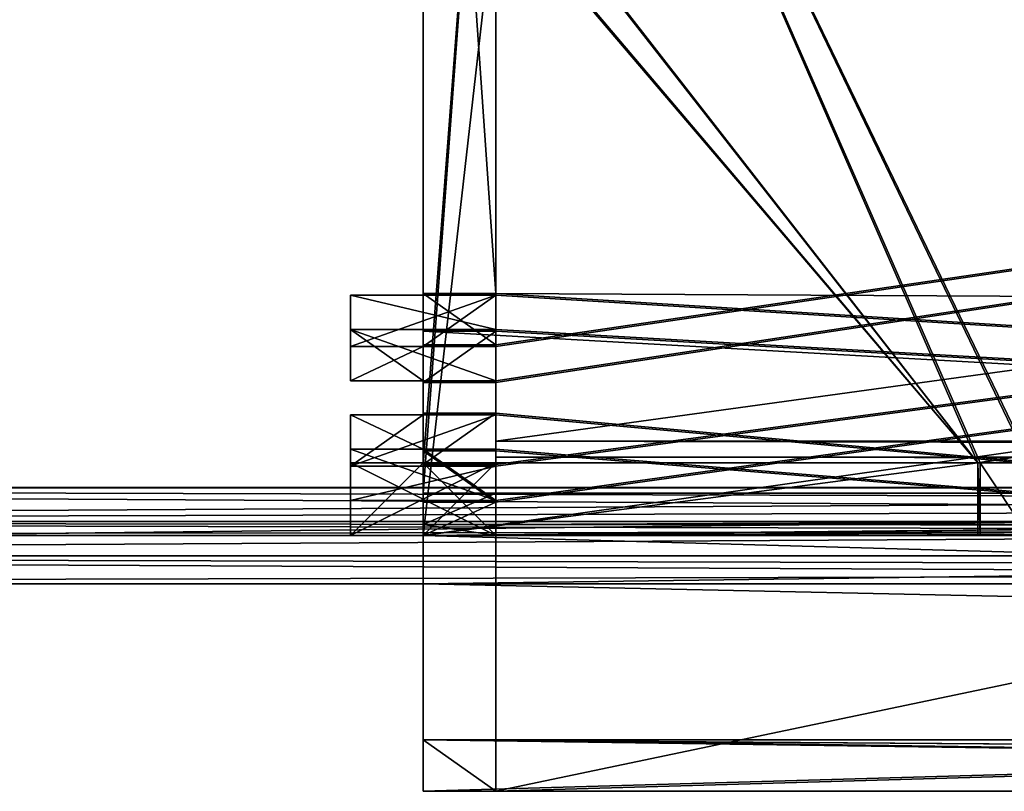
# Model space of a CAD drawing. Header units: millimetres. Extents: x -134 to 134, y -4 to 402.
# Tile 3 of 41: x -83 to -63, y -4 to 12. Entities that reach past the tile are written whole.
import ezdxf

# ---------------------------------------------------------------- set-up
doc = ezdxf.new("R2010")
doc.units = ezdxf.units.MM
doc.header["$LTSCALE"] = 65.185185
for name, color, linetype in [('1', 7, 'CONTINUOUS'), ('110', 7, 'CONTINUOUS'), ('113', 7, 'CONTINUOUS'), ('117', 7, 'CONTINUOUS'), ('118', 7, 'CONTINUOUS'), ('119', 7, 'CONTINUOUS'), ('126', 7, 'CONTINUOUS'), ('128', 7, 'CONTINUOUS'), ('129', 7, 'CONTINUOUS'), ('131', 7, 'CONTINUOUS'), ('133', 7, 'CONTINUOUS'), ('148', 7, 'CONTINUOUS'), ('151', 7, 'CONTINUOUS'), ('153', 7, 'CONTINUOUS'), ('154', 7, 'CONTINUOUS'), ('158', 7, 'CONTINUOUS'), ('159', 7, 'CONTINUOUS'), ('160', 7, 'CONTINUOUS'), ('161', 7, 'CONTINUOUS'), ('162', 7, 'CONTINUOUS'), ('165', 7, 'CONTINUOUS'), ('167', 7, 'CONTINUOUS'), ('168', 7, 'CONTINUOUS'), ('169', 7, 'CONTINUOUS'), ('171', 7, 'CONTINUOUS'), ('172', 7, 'CONTINUOUS'), ('173', 7, 'CONTINUOUS'), ('174', 7, 'CONTINUOUS'), ('175', 7, 'CONTINUOUS'), ('176', 7, 'CONTINUOUS'), ('178', 7, 'CONTINUOUS'), ('179', 7, 'CONTINUOUS'), ('180', 7, 'CONTINUOUS'), ('181', 7, 'CONTINUOUS'), ('182', 7, 'CONTINUOUS'), ('183', 7, 'CONTINUOUS'), ('185', 7, 'CONTINUOUS'), ('186', 7, 'CONTINUOUS'), ('187', 7, 'CONTINUOUS'), ('191', 7, 'CONTINUOUS'), ('192', 7, 'CONTINUOUS'), ('193', 7, 'CONTINUOUS'), ('194', 7, 'CONTINUOUS'), ('195', 7, 'CONTINUOUS'), ('2', 7, 'CONTINUOUS'), ('3', 7, 'CONTINUOUS'), ('32', 7, 'CONTINUOUS'), ('33', 7, 'CONTINUOUS'), ('34', 7, 'CONTINUOUS'), ('35', 7, 'CONTINUOUS'), ('4', 7, 'CONTINUOUS'), ('444', 7, 'CONTINUOUS'), ('448', 7, 'CONTINUOUS'), ('450', 7, 'CONTINUOUS'), ('452', 7, 'CONTINUOUS'), ('457', 7, 'CONTINUOUS'), ('458', 7, 'CONTINUOUS'), ('459', 7, 'CONTINUOUS'), ('460', 7, 'CONTINUOUS'), ('462', 7, 'CONTINUOUS'), ('463', 7, 'CONTINUOUS'), ('465', 7, 'CONTINUOUS'), ('467', 7, 'CONTINUOUS'), ('468', 7, 'CONTINUOUS'), ('469', 7, 'CONTINUOUS'), ('471', 7, 'CONTINUOUS'), ('5', 7, 'CONTINUOUS'), ('6', 7, 'CONTINUOUS'), ('63', 7, 'CONTINUOUS'), ('64', 7, 'CONTINUOUS')]:
    doc.layers.add(name, color=color, linetype=linetype)

msp = doc.modelspace()

# ---------------------------------------------------------------- linework, layer by layer
at = {"layer": '1', "linetype": 'CONTINUOUS'}
for points in [[(-123.5, 0, -46.017), (-75, 0, 34.899), (-123.585, 0, 46), (-123.5, 0, -46.017)], [(-123.585, 0, 46.017), (-123.585, 0, 46), (-75, 0, 34.899), (-123.585, 0, 46.017)], [(0, 0, 46.017), (-123.585, 0, 46.017), (0, 0, 43.017), (0, 0, 46.017)], [(0, 0, 43.017), (-123.585, 0, 46.017), (-75, 0, 43.017), (0, 0, 43.017)], [(-75, 0, 43.017), (-123.585, 0, 46.017), (-75, 0, 41.97), (-75, 0, 43.017)], [(-75, 0, 41.97), (-123.585, 0, 46.017), (-75, 0, 34.899), (-75, 0, 41.97)], [(-123.5, 0, -46.017), (0, 0, -46.017), (-75, 0, 34.899), (-123.5, 0, -46.017)], [(-75, 0, 34.899), (0, 0, -46.017), (75, 0, 34.899), (-75, 0, 34.899)]]:
    msp.add_3dface(points, dxfattribs=at)
at = {"layer": '110', "linetype": 'CONTINUOUS'}
for points in [[(75, -4.289, 44.137), (75, -3.228, 45.198), (-75, -3.228, 45.198), (75, -4.289, 44.137)], [(73.5, -4.289, 44.137), (75, -4.289, 44.137), (-75, -3.228, 45.198), (73.5, -4.289, 44.137)], [(0, -4.289, 44.137), (73.5, -4.289, 44.137), (-75, -3.228, 45.198), (0, -4.289, 44.137)], [(-73.5, -4.289, 44.137), (0, -4.289, 44.137), (-75, -3.228, 45.198), (-73.5, -4.289, 44.137)], [(-75, -4.289, 44.137), (-73.5, -4.289, 44.137), (-75, -3.228, 45.198), (-75, -4.289, 44.137)]]:
    msp.add_3dface(points, dxfattribs=at)
at = {"layer": '113', "linetype": 'CONTINUOUS'}
for points in [[(-63.55, 1, -38.302), (-63.55, 1, -39.802), (-63.55, 2.5, -39.802), (-63.55, 1, -38.302)], [(-63.55, 2.5, -38.302), (-63.55, 1, -38.302), (-63.55, 2.5, -39.802), (-63.55, 2.5, -38.302)]]:
    msp.add_3dface(points, dxfattribs=at)
at = {"layer": '117', "linetype": 'CONTINUOUS'}
for points in [[(-76.5, 5.964, 36.006), (-76.5, 4.903, 34.945), (-76.5, 5.257, 36.713), (-76.5, 5.964, 36.006)], [(-76.5, 5.257, 36.713), (-76.5, 4.903, 34.945), (-76.5, 4.196, 35.652), (-76.5, 5.257, 36.713)]]:
    msp.add_3dface(points, dxfattribs=at)
at = {"layer": '118', "linetype": 'CONTINUOUS'}
for points in [[(-76.5, 4.903, 34.945), (-76.5, 5.964, 36.006), (-73.5, 5.964, 36.006), (-76.5, 4.903, 34.945)], [(-76.5, 4.903, 34.945), (-73.5, 5.964, 36.006), (-75, 4.903, 34.945), (-76.5, 4.903, 34.945)], [(-73.5, 5.964, 36.006), (-73.5, 4.903, 34.945), (-75, 4.903, 34.945), (-73.5, 5.964, 36.006)]]:
    msp.add_3dface(points, dxfattribs=at)
at = {"layer": '119', "linetype": 'CONTINUOUS'}
for points in [[(-76.5, 5.257, 36.713), (-76.5, 4.196, 35.652), (-75, 4.196, 35.652), (-76.5, 5.257, 36.713)], [(-73.5, 4.196, 35.652), (-76.5, 5.257, 36.713), (-75, 4.196, 35.652), (-73.5, 4.196, 35.652)], [(-76.5, 5.257, 36.713), (-73.5, 4.196, 35.652), (-73.5, 5.257, 36.713), (-76.5, 5.257, 36.713)]]:
    msp.add_3dface(points, dxfattribs=at)
at = {"layer": '126', "linetype": 'CONTINUOUS'}
for points in [[(75, 25.4, -39.802), (-63.55, 2.5, -39.802), (-73.5, 14.2, -39.802), (75, 25.4, -39.802)], [(-63.55, 2.5, -39.802), (75, 25.4, -39.802), (-63.5, 2.5, -39.802), (-63.55, 2.5, -39.802)], [(-63.5, 2.5, -39.802), (75, 25.4, -39.802), (-62.5, 2.5, -39.802), (-63.5, 2.5, -39.802)], [(-63.55, 2.5, -39.802), (-75, 1, -39.802), (-73.5, 14.2, -39.802), (-63.55, 2.5, -39.802)], [(-73.5, 14.2, -39.802), (-75, 1, -39.802), (-75, 14.2, -39.802), (-73.5, 14.2, -39.802)], [(-63.55, 1, -39.802), (-75, 1, -39.802), (-63.55, 2.5, -39.802), (-63.55, 1, -39.802)]]:
    msp.add_3dface(points, dxfattribs=at)
at = {"layer": '128', "linetype": 'CONTINUOUS'}
for points in [[(75, 27.592, 14.378), (-75, 27.592, 14.378), (75, 5.999, 35.97), (75, 27.592, 14.378)], [(73.5, 5.964, 36.006), (-75, 27.592, 14.378), (73.5, 5.257, 36.713), (73.5, 5.964, 36.006)], [(-75, 27.592, 14.378), (73.5, 5.964, 36.006), (73.5, 5.999, 35.97), (-75, 27.592, 14.378)], [(73.5, 5.257, 36.713), (-75, 27.592, 14.378), (73.5, 5.221, 36.748), (73.5, 5.257, 36.713)], [(73.5, 5.221, 36.748), (-75, 27.592, 14.378), (-73.5, 5.999, 35.97), (73.5, 5.221, 36.748)], [(-73.5, 5.999, 35.97), (-75, 27.592, 14.378), (-75, 5.999, 35.97), (-73.5, 5.999, 35.97)], [(75, 5.999, 35.97), (-75, 27.592, 14.378), (73.5, 5.999, 35.97), (75, 5.999, 35.97)], [(-76.5, 5.964, 36.006), (-76.5, 5.257, 36.713), (-73.5, 5.257, 36.713), (-76.5, 5.964, 36.006)], [(-73.5, 5.964, 36.006), (-76.5, 5.964, 36.006), (-73.5, 5.257, 36.713), (-73.5, 5.964, 36.006)], [(-73.5, 5.964, 36.006), (75, -3.228, 45.198), (-73.5, 5.999, 35.97), (-73.5, 5.964, 36.006)], [(75, -3.228, 45.198), (73.5, 5.221, 36.748), (-73.5, 5.999, 35.97), (75, -3.228, 45.198)], [(75, -3.228, 45.198), (-73.5, 5.964, 36.006), (-73.5, 5.257, 36.713), (75, -3.228, 45.198)], [(-75, 1, 40.97), (75, -3.228, 45.198), (-75, 5.221, 36.748), (-75, 1, 40.97)], [(-75, 5.221, 36.748), (75, -3.228, 45.198), (-73.5, 5.221, 36.748), (-75, 5.221, 36.748)], [(75, -3.228, 45.198), (-73.5, 5.257, 36.713), (-73.5, 5.221, 36.748), (75, -3.228, 45.198)], [(-75, 1, 40.97), (-75, 0, 41.97), (75, -3.228, 45.198), (-75, 1, 40.97)], [(75, -3.228, 45.198), (-75, 0, 41.97), (-75, -3.228, 45.198), (75, -3.228, 45.198)]]:
    msp.add_3dface(points, dxfattribs=at)
at = {"layer": '129', "linetype": 'CONTINUOUS'}
for points in [[(0, -4.289, 44.137), (-73.5, -4.289, 44.137), (73.5, 26.531, 13.317), (0, -4.289, 44.137)], [(73.5, 26.531, 13.317), (-73.5, -4.289, 44.137), (-73.5, 4.161, 35.688), (73.5, 26.531, 13.317)], [(-73.5, 4.196, 35.652), (-73.5, 4.903, 34.945), (73.5, 26.531, 13.317), (-73.5, 4.196, 35.652)], [(73.5, 26.531, 13.317), (-73.5, 4.903, 34.945), (-73.5, 4.939, 34.91), (73.5, 26.531, 13.317)], [(-73.5, 4.196, 35.652), (73.5, 26.531, 13.317), (-73.5, 4.161, 35.688), (-73.5, 4.196, 35.652)], [(-73.5, 26.531, 13.317), (73.5, 26.531, 13.317), (-73.5, 4.939, 34.91), (-73.5, 26.531, 13.317)]]:
    msp.add_3dface(points, dxfattribs=at)
at = {"layer": '131', "linetype": 'CONTINUOUS'}
for points in [[(-62.45, 2.5, -38.302), (62.45, 2.5, -38.302), (-73.5, 25.4, -38.302), (-62.45, 2.5, -38.302)], [(-62.5, 2.5, -38.302), (-62.45, 2.5, -38.302), (-73.5, 25.4, -38.302), (-62.5, 2.5, -38.302)], [(-63.55, 2.5, -38.302), (-63.5, 2.5, -38.302), (-73.5, 25.4, -38.302), (-63.55, 2.5, -38.302)], [(-73.5, 15.3, -38.302), (-63.55, 2.5, -38.302), (-73.5, 25.4, -38.302), (-73.5, 15.3, -38.302)], [(73.5, 2.5, -38.302), (73.5, 14.2, -38.302), (-73.5, 25.4, -38.302), (73.5, 2.5, -38.302)], [(63.55, 2.5, -38.302), (73.5, 2.5, -38.302), (-73.5, 25.4, -38.302), (63.55, 2.5, -38.302)], [(63.5, 2.5, -38.302), (63.55, 2.5, -38.302), (-73.5, 25.4, -38.302), (63.5, 2.5, -38.302)], [(62.5, 2.5, -38.302), (63.5, 2.5, -38.302), (-73.5, 25.4, -38.302), (62.5, 2.5, -38.302)], [(62.45, 2.5, -38.302), (62.5, 2.5, -38.302), (-73.5, 25.4, -38.302), (62.45, 2.5, -38.302)], [(-63.5, 2.5, -38.302), (-62.5, 2.5, -38.302), (-73.5, 25.4, -38.302), (-63.5, 2.5, -38.302)], [(-73.5, 15.25, -38.302), (-63.55, 2.5, -38.302), (-73.5, 15.3, -38.302), (-73.5, 15.25, -38.302)], [(-63.55, 2.5, -38.302), (-73.5, 15.25, -38.302), (-73.5, 14.25, -38.302), (-63.55, 2.5, -38.302)], [(-63.55, 2.5, -38.302), (-73.5, 14.25, -38.302), (-73.5, 14.2, -38.302), (-63.55, 2.5, -38.302)], [(-73.5, 2.5, -38.302), (-63.55, 2.5, -38.302), (-73.5, 14.2, -38.302), (-73.5, 2.5, -38.302)]]:
    msp.add_3dface(points, dxfattribs=at)
at = {"layer": '133', "linetype": 'CONTINUOUS'}
for points in [[(-73.5, 5.257, 36.713), (-73.5, 4.196, 35.652), (-73.5, 5.221, 36.748), (-73.5, 5.257, 36.713)], [(-73.5, 5.221, 36.748), (-73.5, 4.196, 35.652), (-73.5, 4.161, 35.688), (-73.5, 5.221, 36.748)]]:
    msp.add_3dface(points, dxfattribs=at)
at = {"layer": '148', "linetype": 'CONTINUOUS'}
for points in [[(-73.5, -4.289, 39.189), (0, -4.29, 39.188), (-73.5, -3.229, 40.249), (-73.5, -4.289, 39.189)], [(-73.5, -3.229, 40.249), (0, -4.29, 39.188), (0, -3.229, 40.249), (-73.5, -3.229, 40.249)], [(-73.5, -4.29, 39.188), (0, -4.29, 39.188), (-73.5, -4.289, 39.189), (-73.5, -4.29, 39.188)]]:
    msp.add_3dface(points, dxfattribs=at)
at = {"layer": '151', "linetype": 'CONTINUOUS'}
for points in [[(-75, 3.488, 33.531), (-73.5, 3.488, 33.531), (-76.5, 2.428, 32.471), (-75, 3.488, 33.531)], [(-76.5, 2.428, 32.471), (-73.5, 3.488, 33.531), (-73.5, 2.428, 32.471), (-76.5, 2.428, 32.471)], [(-76.5, 3.488, 33.531), (-75, 3.488, 33.531), (-76.5, 2.428, 32.471), (-76.5, 3.488, 33.531)]]:
    msp.add_3dface(points, dxfattribs=at)
at = {"layer": '153', "linetype": 'CONTINUOUS'}
for points in [[(-76.5, 3.488, 33.531), (-76.5, 2.428, 32.471), (-76.5, 2.781, 34.238), (-76.5, 3.488, 33.531)], [(-76.5, 2.781, 34.238), (-76.5, 2.428, 32.471), (-76.5, 1.72, 33.178), (-76.5, 2.781, 34.238)]]:
    msp.add_3dface(points, dxfattribs=at)
at = {"layer": '154', "linetype": 'CONTINUOUS'}
for points in [[(-76.5, 2.781, 34.238), (-76.5, 1.72, 33.178), (-73.5, 1.72, 33.178), (-76.5, 2.781, 34.238)], [(-76.5, 2.781, 34.238), (-73.5, 1.72, 33.178), (-75, 2.781, 34.239), (-76.5, 2.781, 34.238)], [(-73.5, 1.72, 33.178), (-73.5, 2.781, 34.239), (-75, 2.781, 34.239), (-73.5, 1.72, 33.178)]]:
    msp.add_3dface(points, dxfattribs=at)
at = {"layer": '158', "linetype": 'CONTINUOUS'}
for points in [[(-76.5, 1, -23.563), (-76.5, 1, -22.563), (-76.5, 2.5, -22.563), (-76.5, 1, -23.563)], [(-76.5, 2.5, -23.563), (-76.5, 1, -23.563), (-76.5, 2.5, -22.563), (-76.5, 2.5, -23.563)]]:
    msp.add_3dface(points, dxfattribs=at)
at = {"layer": '159', "linetype": 'CONTINUOUS'}
for points in [[(-73.5, 1, -23.563), (-76.5, 1, -23.563), (-73.5, 2.5, -23.563), (-73.5, 1, -23.563)], [(-76.5, 1, -23.563), (-76.5, 2.5, -23.563), (-75, 2.5, -23.563), (-76.5, 1, -23.563)], [(-73.5, 2.5, -23.563), (-76.5, 1, -23.563), (-75, 2.5, -23.563), (-73.5, 2.5, -23.563)]]:
    msp.add_3dface(points, dxfattribs=at)
at = {"layer": '160', "linetype": 'CONTINUOUS'}
for points in [[(-76.5, 1, -22.563), (-73.5, 1, -22.563), (-76.5, 2.5, -22.563), (-76.5, 1, -22.563)], [(-76.5, 2.5, -22.563), (-73.5, 1, -22.563), (-75, 2.5, -22.563), (-76.5, 2.5, -22.563)], [(-73.5, 1, -22.563), (-73.5, 2.5, -22.563), (-75, 2.5, -22.563), (-73.5, 1, -22.563)]]:
    msp.add_3dface(points, dxfattribs=at)
at = {"layer": '161', "linetype": 'CONTINUOUS'}
for points in [[(-62.5, 1, -41.302), (-63.5, 1, -41.302), (-63.5, 2.5, -41.302), (-62.5, 1, -41.302)], [(-62.5, 2.5, -41.302), (-62.5, 1, -41.302), (-63.5, 2.5, -41.302), (-62.5, 2.5, -41.302)]]:
    msp.add_3dface(points, dxfattribs=at)
at = {"layer": '162', "linetype": 'CONTINUOUS'}
for points in [[(-63.5, 1, -41.302), (-63.5, 1, -38.302), (-63.5, 2.5, -41.302), (-63.5, 1, -41.302)], [(-63.5, 2.5, -39.802), (-63.5, 1, -38.302), (-63.5, 2.5, -38.302), (-63.5, 2.5, -39.802)], [(-63.5, 1, -38.302), (-63.5, 2.5, -39.802), (-63.5, 2.5, -41.302), (-63.5, 1, -38.302)]]:
    msp.add_3dface(points, dxfattribs=at)
at = {"layer": '165', "linetype": 'CONTINUOUS'}
for points in [[(73.5, 1.226, -11.402), (73.5, 1.87, -10.41), (-73.5, 1.226, -11.402), (73.5, 1.226, -11.402)], [(-73.5, 1.226, -11.402), (73.5, 1.87, -10.41), (-73.5, 1.87, -10.41), (-73.5, 1.226, -11.402)], [(-73.5, 1, -12.563), (73.5, 1, -12.563), (73.5, 1.226, -11.402), (-73.5, 1, -12.563)], [(-73.5, 1, -12.563), (73.5, 1.226, -11.402), (-73.5, 1.226, -11.402), (-73.5, 1, -12.563)]]:
    msp.add_3dface(points, dxfattribs=at)
at = {"layer": '167', "linetype": 'CONTINUOUS'}
for points in [[(-73.5, 1, -22.563), (-73.5, 1, -22.512), (-73.5, 2.5, -22.563), (-73.5, 1, -22.563)], [(-73.5, 2.5, -22.563), (-73.5, 1, -22.512), (-73.5, 2.5, -22.512), (-73.5, 2.5, -22.563)]]:
    msp.add_3dface(points, dxfattribs=at)
at = {"layer": '168', "linetype": 'CONTINUOUS'}
for points in [[(-73.5, 2.781, 34.239), (-73.5, 1.72, 33.178), (-73.5, 2.746, 34.273), (-73.5, 2.781, 34.239)], [(-73.5, 2.746, 34.273), (-73.5, 1.72, 33.178), (-73.5, 1.686, 33.212), (-73.5, 2.746, 34.273)]]:
    msp.add_3dface(points, dxfattribs=at)
at = {"layer": '169', "linetype": 'CONTINUOUS'}
for points in [[(73.5, 2.949, -11.452), (73.5, 2.617, -11.964), (-73.5, 2.949, -11.452), (73.5, 2.949, -11.452)], [(-73.5, 2.949, -11.452), (73.5, 2.617, -11.964), (-73.5, 2.617, -11.964), (-73.5, 2.949, -11.452)], [(73.5, 2.617, -11.964), (73.5, 2.5, -12.563), (-73.5, 2.617, -11.964), (73.5, 2.617, -11.964)], [(-73.5, 2.617, -11.964), (73.5, 2.5, -12.563), (-73.5, 2.5, -12.563), (-73.5, 2.617, -11.964)]]:
    msp.add_3dface(points, dxfattribs=at)
at = {"layer": '171', "linetype": 'CONTINUOUS'}
for points in [[(-73.5, 1.87, -10.41), (73.5, 1.87, -10.41), (-73.5, 22.118, 10.557), (-73.5, 1.87, -10.41)], [(73.5, 1.87, -10.41), (73.5, 22.118, 10.557), (-73.5, 22.118, 10.557), (73.5, 1.87, -10.41)]]:
    msp.add_3dface(points, dxfattribs=at)
at = {"layer": '172', "linetype": 'CONTINUOUS'}
for points in [[(-73.5, 22.099, 12.799), (-73.5, 22.098, 12.8), (-75, 2.463, 32.435), (-73.5, 22.099, 12.799)], [(-75, 22.099, 12.799), (-73.5, 22.099, 12.799), (-75, 2.463, 32.435), (-75, 22.099, 12.799)], [(-75, 1, 33.899), (-73.5, 1.686, 33.212), (73.5, 22.098, 12.8), (-75, 1, 33.899)], [(-75, 1, 33.899), (73.5, 22.098, 12.8), (73.5, 2.463, 32.435), (-75, 1, 33.899)], [(-75, 2.463, 32.435), (-73.5, 22.098, 12.8), (-73.5, 2.463, 32.435), (-75, 2.463, 32.435)], [(-73.5, 1.72, 33.178), (-73.5, 2.428, 32.471), (73.5, 22.098, 12.8), (-73.5, 1.72, 33.178)], [(73.5, 22.098, 12.8), (-73.5, 2.428, 32.471), (-73.5, 2.463, 32.435), (73.5, 22.098, 12.8)], [(-73.5, 1.686, 33.212), (-73.5, 1.72, 33.178), (73.5, 22.098, 12.8), (-73.5, 1.686, 33.212)], [(-73.5, 22.098, 12.8), (73.5, 22.098, 12.8), (-73.5, 2.463, 32.435), (-73.5, 22.098, 12.8)], [(73.5, 2.428, 32.471), (-75, 1, 33.899), (73.5, 2.463, 32.435), (73.5, 2.428, 32.471)], [(-76.5, 2.428, 32.471), (-73.5, 2.428, 32.471), (-76.5, 1.72, 33.178), (-76.5, 2.428, 32.471)], [(-76.5, 1.72, 33.178), (-73.5, 2.428, 32.471), (-73.5, 1.72, 33.178), (-76.5, 1.72, 33.178)], [(73.5, 1.72, 33.178), (-75, 1, 33.899), (73.5, 2.428, 32.471), (73.5, 1.72, 33.178)], [(-75, 1, 33.899), (73.5, 1.72, 33.178), (73.5, 1.686, 33.212), (-75, 1, 33.899)], [(75, 1, 33.899), (-75, 1, 33.899), (75, 1.686, 33.212), (75, 1, 33.899)], [(-75, 1, 33.899), (73.5, 1.686, 33.212), (75, 1.686, 33.212), (-75, 1, 33.899)], [(-73.5, 1.686, 33.212), (-75, 1, 33.899), (-75, 1.686, 33.212), (-73.5, 1.686, 33.212)]]:
    msp.add_3dface(points, dxfattribs=at)
at = {"layer": '173', "linetype": 'CONTINUOUS'}
for points in [[(-63.5, 2.5, -39.802), (-62.5, 2.5, -39.802), (-62.5, 2.5, -41.302), (-63.5, 2.5, -39.802)], [(-63.5, 2.5, -39.802), (-62.5, 2.5, -41.302), (-63.5, 2.5, -41.302), (-63.5, 2.5, -39.802)]]:
    msp.add_3dface(points, dxfattribs=at)
at = {"layer": '174', "linetype": 'CONTINUOUS'}
for points in [[(-73.5, 23.197, 9.515), (73.5, 23.197, 9.515), (-73.5, 2.949, -11.452), (-73.5, 23.197, 9.515)], [(73.5, 23.197, 9.515), (73.5, 2.949, -11.452), (-73.5, 2.949, -11.452), (73.5, 23.197, 9.515)]]:
    msp.add_3dface(points, dxfattribs=at)
at = {"layer": '175', "linetype": 'CONTINUOUS'}
for points in [[(73.5, 2.746, 34.273), (73.5, 2.781, 34.238), (-73.5, 23.159, 13.861), (73.5, 2.746, 34.273)], [(73.5, -3.229, 40.249), (73.5, 2.746, 34.273), (-73.5, 23.159, 13.861), (73.5, -3.229, 40.249)], [(73.5, 2.781, 34.238), (73.5, 3.488, 33.531), (-73.5, 23.159, 13.861), (73.5, 2.781, 34.238)], [(0, -3.229, 40.249), (73.5, -3.229, 40.249), (-73.5, 23.159, 13.861), (0, -3.229, 40.249)], [(0, -3.229, 40.249), (-73.5, 23.159, 13.861), (-73.5, 3.524, 33.495), (0, -3.229, 40.249)], [(-73.5, 23.159, 13.861), (73.5, 3.488, 33.531), (73.5, 3.524, 33.495), (-73.5, 23.159, 13.861)], [(73.5, 23.159, 13.861), (-73.5, 23.159, 13.861), (73.5, 3.524, 33.495), (73.5, 23.159, 13.861)], [(-73.5, 3.488, 33.531), (0, -3.229, 40.249), (-73.5, 3.524, 33.495), (-73.5, 3.488, 33.531)], [(0, -3.229, 40.249), (-73.5, 3.488, 33.531), (-73.5, 2.781, 34.239), (0, -3.229, 40.249)], [(0, -3.229, 40.249), (-73.5, 2.781, 34.239), (-73.5, 2.746, 34.273), (0, -3.229, 40.249)], [(-73.5, -3.229, 40.249), (0, -3.229, 40.249), (-73.5, 2.746, 34.273), (-73.5, -3.229, 40.249)]]:
    msp.add_3dface(points, dxfattribs=at)
at = {"layer": '176', "linetype": 'CONTINUOUS'}
for points in [[(-63.5, 1, -38.302), (-63.55, 1, -38.302), (-63.55, 2.5, -38.302), (-63.5, 1, -38.302)], [(-63.5, 1, -38.302), (-63.55, 2.5, -38.302), (-63.5, 2.5, -38.302), (-63.5, 1, -38.302)]]:
    msp.add_3dface(points, dxfattribs=at)
at = {"layer": '178', "linetype": 'CONTINUOUS'}
for points in [[(-73.5, 2.5, -23.563), (-75, 2.5, -23.563), (-73.5, 2.5, -23.612), (-73.5, 2.5, -23.563)], [(-73.5, 2.5, -23.612), (-75, 2.5, -23.563), (-75, 2.5, -23.612), (-73.5, 2.5, -23.612)]]:
    msp.add_3dface(points, dxfattribs=at)
at = {"layer": '179', "linetype": 'CONTINUOUS'}
for points in [[(-73.5, 1, -22.512), (-75, 1, -22.512), (-73.5, 2.5, -22.512), (-73.5, 1, -22.512)], [(-73.5, 2.5, -22.512), (-75, 1, -22.512), (-75, 2.5, -22.512), (-73.5, 2.5, -22.512)]]:
    msp.add_3dface(points, dxfattribs=at)
at = {"layer": '180', "linetype": 'CONTINUOUS'}
for points in [[(-75, 0, 41.97), (-75, 0, 34.899), (-75, -4.289, 39.188), (-75, 0, 41.97)], [(-75, 0, 41.97), (-75, -4.289, 44.137), (-75, -3.228, 45.198), (-75, 0, 41.97)], [(-75, -4.289, 44.137), (-75, 0, 41.97), (-75, -4.289, 39.188), (-75, -4.289, 44.137)]]:
    msp.add_3dface(points, dxfattribs=at)
at = {"layer": '181', "linetype": 'CONTINUOUS'}
for points in [[(-73.5, 27, -36.702), (-73.5, 27, 12.186), (-73.5, 2.5, -23.612), (-73.5, 27, -36.702)], [(-73.5, 27, -36.702), (-73.5, 2.5, -38.302), (-73.5, 26.531, -37.833), (-73.5, 27, -36.702)], [(-73.5, 2.5, -38.302), (-73.5, 27, -36.702), (-73.5, 2.5, -23.612), (-73.5, 2.5, -38.302)], [(-73.5, 2.5, -23.563), (-73.5, 27, 12.186), (-73.5, 2.5, -22.563), (-73.5, 2.5, -23.563)], [(-73.5, 27, 12.186), (-73.5, 2.5, -23.563), (-73.5, 2.5, -23.612), (-73.5, 27, 12.186)], [(-73.5, 2.5, -22.563), (-73.5, 27, 12.186), (-73.5, 2.5, -22.512), (-73.5, 2.5, -22.563)], [(-73.5, 27, 12.186), (-73.5, 23.197, 9.515), (-73.5, 2.949, -11.452), (-73.5, 27, 12.186)], [(-73.5, 2.5, -22.512), (-73.5, 27, 12.186), (-73.5, 2.5, -12.563), (-73.5, 2.5, -22.512)], [(-73.5, 27, 12.186), (-73.5, 2.949, -11.452), (-73.5, 2.617, -11.964), (-73.5, 27, 12.186)], [(-73.5, 27, 12.186), (-73.5, 2.617, -11.964), (-73.5, 2.5, -12.563), (-73.5, 27, 12.186)], [(-73.5, 26.531, 13.317), (-73.5, 4.939, 34.91), (-73.5, 23.159, 13.861), (-73.5, 26.531, 13.317)], [(-73.5, 2.5, -38.302), (-73.5, 14.2, -38.302), (-73.5, 26.531, -37.833), (-73.5, 2.5, -38.302)], [(-73.5, 23.159, 13.861), (-73.5, 4.939, 34.91), (-73.5, 3.524, 33.495), (-73.5, 23.159, 13.861)], [(-73.5, 4.939, 34.91), (-73.5, 4.903, 34.945), (-73.5, 2.746, 34.273), (-73.5, 4.939, 34.91)], [(-73.5, 3.488, 33.531), (-73.5, 4.939, 34.91), (-73.5, 2.781, 34.239), (-73.5, 3.488, 33.531)], [(-73.5, 4.939, 34.91), (-73.5, 3.488, 33.531), (-73.5, 3.524, 33.495), (-73.5, 4.939, 34.91)], [(-73.5, 2.781, 34.239), (-73.5, 4.939, 34.91), (-73.5, 2.746, 34.273), (-73.5, 2.781, 34.239)], [(-73.5, 4.903, 34.945), (-73.5, 4.196, 35.652), (-73.5, 2.746, 34.273), (-73.5, 4.903, 34.945)], [(-73.5, 4.196, 35.652), (-73.5, 4.161, 35.688), (-73.5, 2.746, 34.273), (-73.5, 4.196, 35.652)], [(-73.5, 4.161, 35.688), (-73.5, -4.289, 44.137), (-73.5, -3.229, 40.249), (-73.5, 4.161, 35.688)], [(-73.5, 4.161, 35.688), (-73.5, -3.229, 40.249), (-73.5, 2.746, 34.273), (-73.5, 4.161, 35.688)], [(-73.5, -4.289, 44.137), (-73.5, -4.289, 39.189), (-73.5, -3.229, 40.249), (-73.5, -4.289, 44.137)]]:
    msp.add_3dface(points, dxfattribs=at)
at = {"layer": '182', "linetype": 'CONTINUOUS'}
for points in [[(-75, 1.87, -10.411), (-75, 1.226, -11.403), (-73.5, 1.87, -10.411), (-75, 1.87, -10.411)], [(-73.5, 1.87, -10.411), (-75, 1.226, -11.403), (-73.5, 1.226, -11.403), (-73.5, 1.87, -10.411)], [(-75, 1, -12.565), (-73.5, 1, -12.563), (-75, 1.226, -11.403), (-75, 1, -12.565)], [(-75, 1.226, -11.403), (-73.5, 1, -12.563), (-73.5, 1.226, -11.403), (-75, 1.226, -11.403)]]:
    msp.add_3dface(points, dxfattribs=at)
at = {"layer": '183', "linetype": 'CONTINUOUS'}
for points in [[(-75, 1.87, -10.411), (-73.5, 1.87, -10.411), (-73.5, 22.119, 10.557), (-75, 1.87, -10.411)], [(-75, 1.87, -10.411), (-73.5, 22.119, 10.557), (-75, 22.119, 10.557), (-75, 1.87, -10.411)]]:
    msp.add_3dface(points, dxfattribs=at)
at = {"layer": '185', "linetype": 'CONTINUOUS'}
for points in [[(-73.5, -4.289, 44.137), (-75, -4.289, 44.137), (-75, -4.289, 39.188), (-73.5, -4.289, 44.137)], [(-73.5, -4.289, 39.189), (-73.5, -4.289, 44.137), (-75, -4.289, 39.188), (-73.5, -4.289, 39.189)], [(-73.5, -4.289, 39.189), (-75, -4.289, 39.188), (-73.5, -4.289, 39.188), (-73.5, -4.289, 39.189)]]:
    msp.add_3dface(points, dxfattribs=at)
at = {"layer": '186', "linetype": 'CONTINUOUS'}
for points in [[(-73.5, 5.999, 35.97), (-75, 5.999, 35.97), (-73.5, 4.939, 34.91), (-73.5, 5.999, 35.97)], [(-73.5, 4.939, 34.91), (-75, 5.999, 35.97), (-75, 4.939, 34.91), (-73.5, 4.939, 34.91)]]:
    msp.add_3dface(points, dxfattribs=at)
at = {"layer": '187', "linetype": 'CONTINUOUS'}
for points in [[(-73.5, 4.196, 35.652), (-75, 4.196, 35.652), (-73.5, 4.161, 35.688), (-73.5, 4.196, 35.652)], [(-73.5, 4.161, 35.688), (-75, 4.196, 35.652), (-75, 4.161, 35.688), (-73.5, 4.161, 35.688)]]:
    msp.add_3dface(points, dxfattribs=at)
at = {"layer": '191', "linetype": 'CONTINUOUS'}
for points in [[(-75, 5.221, 36.748), (-73.5, 5.221, 36.748), (-75, 4.161, 35.688), (-75, 5.221, 36.748)], [(-73.5, 5.221, 36.748), (-73.5, 4.161, 35.688), (-75, 4.161, 35.688), (-73.5, 5.221, 36.748)]]:
    msp.add_3dface(points, dxfattribs=at)
at = {"layer": '192', "linetype": 'CONTINUOUS'}
for points in [[(-73.5, 3.488, 33.531), (-75, 3.488, 33.531), (-73.5, 3.524, 33.495), (-73.5, 3.488, 33.531)], [(-73.5, 3.524, 33.495), (-75, 3.488, 33.531), (-75, 3.524, 33.496), (-73.5, 3.524, 33.495)]]:
    msp.add_3dface(points, dxfattribs=at)
at = {"layer": '193', "linetype": 'CONTINUOUS'}
for points in [[(-75, 2.463, 32.435), (-73.5, 2.463, 32.435), (-73.5, 3.524, 33.495), (-75, 2.463, 32.435)], [(-75, 2.463, 32.435), (-73.5, 3.524, 33.495), (-75, 3.524, 33.496), (-75, 2.463, 32.435)]]:
    msp.add_3dface(points, dxfattribs=at)
at = {"layer": '194', "linetype": 'CONTINUOUS'}
for points in [[(-73.5, 2.746, 34.273), (-73.5, 1.686, 33.212), (-75, 2.747, 34.273), (-73.5, 2.746, 34.273)], [(-73.5, 1.686, 33.212), (-75, 1.686, 33.212), (-75, 2.747, 34.273), (-73.5, 1.686, 33.212)]]:
    msp.add_3dface(points, dxfattribs=at)
at = {"layer": '195', "linetype": 'CONTINUOUS'}
for points in [[(-75, 1, -23.612), (-73.5, 1, -23.612), (-75, 2.5, -23.612), (-75, 1, -23.612)], [(-73.5, 1, -23.612), (-73.5, 2.5, -23.612), (-75, 2.5, -23.612), (-73.5, 1, -23.612)]]:
    msp.add_3dface(points, dxfattribs=at)
at = {"layer": '2', "linetype": 'CONTINUOUS'}
for points in [[(-123.5, 1, -46.017), (-123.585, 1, -46.017), (-75, 1, 43.017), (-123.5, 1, -46.017)], [(-123.585, 1, -46.017), (-123.585, 1, 46), (-75, 1, 43.017), (-123.585, 1, -46.017)], [(-123.585, 1, 46.017), (0, 1, 46.017), (-123.585, 1, 46), (-123.585, 1, 46.017)], [(-123.585, 1, 46), (0, 1, 46.017), (-75, 1, 43.017), (-123.585, 1, 46)], [(0, 1, -46.017), (-123.5, 1, -46.017), (-62.5, 1, -41.302), (0, 1, -46.017)], [(-62.5, 1, -41.302), (-123.5, 1, -46.017), (-63.5, 1, -41.302), (-62.5, 1, -41.302)], [(-63.5, 1, -41.302), (-123.5, 1, -46.017), (-63.55, 1, -39.802), (-63.5, 1, -41.302)], [(-63.55, 1, -39.802), (-123.5, 1, -46.017), (-75, 1, -39.802), (-63.55, 1, -39.802)], [(-75, 1, -39.802), (-123.5, 1, -46.017), (-75, 1, -23.612), (-75, 1, -39.802)], [(-75, 1, -23.612), (-123.5, 1, -46.017), (-76.5, 1, -23.563), (-75, 1, -23.612)], [(-76.5, 1, -23.563), (-123.5, 1, -46.017), (-76.5, 1, -22.563), (-76.5, 1, -23.563)], [(-76.5, 1, -22.563), (-123.5, 1, -46.017), (-75, 1, 43.017), (-76.5, 1, -22.563)], [(-73.5, 1, -23.563), (-75, 1, -23.612), (-76.5, 1, -23.563), (-73.5, 1, -23.563)], [(-73.5, 1, -22.563), (-76.5, 1, -22.563), (-73.5, 1, -22.512), (-73.5, 1, -22.563)], [(-73.5, 1, -22.512), (-76.5, 1, -22.563), (-75, 1, -22.512), (-73.5, 1, -22.512)], [(-75, 1, -22.512), (-76.5, 1, -22.563), (-75, 1, -12.565), (-75, 1, -22.512)], [(-75, 1, -12.565), (-76.5, 1, -22.563), (-75, 1, 33.899), (-75, 1, -12.565)], [(-75, 1, 33.899), (-76.5, 1, -22.563), (-75, 1, 40.97), (-75, 1, 33.899)], [(-75, 1, 40.97), (-76.5, 1, -22.563), (-75, 1, 43.017), (-75, 1, 40.97)], [(-75, 1, 43.017), (0, 1, 46.017), (0, 1, 43.017), (-75, 1, 43.017)], [(-73.5, 1, -23.612), (-75, 1, -23.612), (-73.5, 1, -23.563), (-73.5, 1, -23.612)], [(-73.5, 1, -12.563), (-75, 1, -12.565), (75, 1, 33.899), (-73.5, 1, -12.563)], [(75, 1, 33.899), (-75, 1, -12.565), (-75, 1, 33.899), (75, 1, 33.899)], [(73.5, 1, -12.563), (-73.5, 1, -12.563), (75, 1, 33.899), (73.5, 1, -12.563)], [(-63.5, 1, -38.302), (-63.5, 1, -41.302), (-63.55, 1, -39.802), (-63.5, 1, -38.302)], [(-63.55, 1, -38.302), (-63.5, 1, -38.302), (-63.55, 1, -39.802), (-63.55, 1, -38.302)]]:
    msp.add_3dface(points, dxfattribs=at)
at = {"layer": '3', "linetype": 'CONTINUOUS'}
for points in [[(0, 1.983, -48.017), (-123.5, 1.983, -48.017), (0, 79.997, -48.698), (0, 1.983, -48.017)], [(0, 79.997, -48.698), (-123.5, 1.983, -48.017), (-123.5, 40.99, -48.358), (0, 79.997, -48.698)]]:
    msp.add_3dface(points, dxfattribs=at)
at = {"layer": '32', "linetype": 'CONTINUOUS'}
for points in [[(-123.585, 40.99, 48.358), (0, 1.983, 48.017), (-123.585, 79.997, 48.698), (-123.585, 40.99, 48.358)], [(-123.585, 79.997, 48.698), (0, 1.983, 48.017), (0, 79.997, 48.698), (-123.585, 79.997, 48.698)], [(-123.585, 1.983, 48.017), (0, 1.983, 48.017), (-123.585, 40.99, 48.358), (-123.585, 1.983, 48.017)]]:
    msp.add_3dface(points, dxfattribs=at)
at = {"layer": '33', "linetype": 'CONTINUOUS'}
for points in [[(123.585, 1.983, 48.017), (0, 1.983, 48.017), (-123.585, 0.58, 47.425), (123.585, 1.983, 48.017)], [(123.585, 0.58, 47.425), (123.585, 1.983, 48.017), (-123.585, 0.58, 47.425), (123.585, 0.58, 47.425)], [(0, 1.983, 48.017), (-123.585, 1.983, 48.017), (-123.585, 0.58, 47.425), (0, 1.983, 48.017)], [(-123.585, 0, 46.017), (0, 0, 46.017), (123.585, 0.58, 47.425), (-123.585, 0, 46.017)], [(-123.585, 0, 46.017), (123.585, 0.58, 47.425), (-123.585, 0.58, 47.425), (-123.585, 0, 46.017)]]:
    msp.add_3dface(points, dxfattribs=at)
at = {"layer": '34', "linetype": 'CONTINUOUS'}
for points in [[(-123.585, 40.998, 47.358), (0, 80.006, 47.698), (-123.585, 1.991, 47.017), (-123.585, 40.998, 47.358)], [(-123.585, 1.991, 47.017), (0, 80.006, 47.698), (0, 1.991, 47.017), (-123.585, 1.991, 47.017)]]:
    msp.add_3dface(points, dxfattribs=at)
at = {"layer": '35', "linetype": 'CONTINUOUS'}
for points in [[(-123.585, 1.991, 47.017), (0, 1.991, 47.017), (123.585, 1.29, 46.721), (-123.585, 1.991, 47.017)], [(-123.585, 1.29, 46.721), (-123.585, 1.991, 47.017), (123.585, 1.29, 46.721), (-123.585, 1.29, 46.721)], [(123.585, 1, 46.017), (0, 1, 46.017), (-123.585, 1.29, 46.721), (123.585, 1, 46.017)], [(123.585, 1, 46.017), (-123.585, 1.29, 46.721), (123.585, 1.29, 46.721), (123.585, 1, 46.017)], [(0, 1, 46.017), (-123.585, 1, 46.017), (-123.585, 1.29, 46.721), (0, 1, 46.017)]]:
    msp.add_3dface(points, dxfattribs=at)
at = {"layer": '4', "linetype": 'CONTINUOUS'}
for points in [[(-123.5, 1.983, -48.017), (0, 1.983, -48.017), (123.5, 0.58, -47.425), (-123.5, 1.983, -48.017)], [(-123.5, 0.58, -47.425), (-123.5, 1.983, -48.017), (123.5, 0.58, -47.425), (-123.5, 0.58, -47.425)], [(123.5, 0, -46.017), (0, 0, -46.017), (-123.5, 0.58, -47.425), (123.5, 0, -46.017)], [(123.5, 0, -46.017), (-123.5, 0.58, -47.425), (123.5, 0.58, -47.425), (123.5, 0, -46.017)], [(0, 0, -46.017), (-123.5, 0, -46.017), (-123.5, 0.58, -47.425), (0, 0, -46.017)]]:
    msp.add_3dface(points, dxfattribs=at)
at = {"layer": '444', "linetype": 'CONTINUOUS'}
for points in [[(-76.5, 4.196, 35.652), (-76.5, 4.903, 34.945), (-75, 4.903, 34.945), (-76.5, 4.196, 35.652)], [(-76.5, 4.196, 35.652), (-75, 4.903, 34.945), (-75, 4.196, 35.652), (-76.5, 4.196, 35.652)]]:
    msp.add_3dface(points, dxfattribs=at)
at = {"layer": '448', "linetype": 'CONTINUOUS'}
for points in [[(-73.5, 5.964, 36.006), (-73.5, 5.999, 35.97), (-73.5, 4.939, 34.91), (-73.5, 5.964, 36.006)], [(-73.5, 4.903, 34.945), (-73.5, 5.964, 36.006), (-73.5, 4.939, 34.91), (-73.5, 4.903, 34.945)]]:
    msp.add_3dface(points, dxfattribs=at)
at = {"layer": '450', "linetype": 'CONTINUOUS'}
for points in [[(-73.5, 1, -23.612), (-73.5, 1, -23.563), (-73.5, 2.5, -23.612), (-73.5, 1, -23.612)], [(-73.5, 1, -23.563), (-73.5, 2.5, -23.563), (-73.5, 2.5, -23.612), (-73.5, 1, -23.563)]]:
    msp.add_3dface(points, dxfattribs=at)
at = {"layer": '452', "linetype": 'CONTINUOUS'}
for points in [[(-63.55, 2.5, -38.302), (-63.55, 2.5, -39.802), (-63.5, 2.5, -38.302), (-63.55, 2.5, -38.302)], [(-63.55, 2.5, -39.802), (-63.5, 2.5, -39.802), (-63.5, 2.5, -38.302), (-63.55, 2.5, -39.802)]]:
    msp.add_3dface(points, dxfattribs=at)
at = {"layer": '457', "linetype": 'CONTINUOUS'}
for points in [[(-73.5, 1.87, -10.411), (-73.5, 22.118, 10.557), (-73.5, 22.119, 10.557), (-73.5, 1.87, -10.411)], [(-73.5, 1.87, -10.41), (-73.5, 22.118, 10.557), (-73.5, 1.87, -10.411), (-73.5, 1.87, -10.41)], [(-73.5, 1.226, -11.402), (-73.5, 1.87, -10.41), (-73.5, 1.87, -10.411), (-73.5, 1.226, -11.402)], [(-73.5, 1.226, -11.402), (-73.5, 1.87, -10.411), (-73.5, 1.226, -11.403), (-73.5, 1.226, -11.402)], [(-73.5, 1, -12.563), (-73.5, 1.226, -11.402), (-73.5, 1.226, -11.403), (-73.5, 1, -12.563)]]:
    msp.add_3dface(points, dxfattribs=at)
at = {"layer": '458', "linetype": 'CONTINUOUS'}
for points in [[(-73.5, 2.463, 32.435), (-73.5, 3.488, 33.531), (-73.5, 3.524, 33.495), (-73.5, 2.463, 32.435)], [(-73.5, 2.428, 32.471), (-73.5, 3.488, 33.531), (-73.5, 2.463, 32.435), (-73.5, 2.428, 32.471)]]:
    msp.add_3dface(points, dxfattribs=at)
at = {"layer": '459', "linetype": 'CONTINUOUS'}
msp.add_3dface([(-73.5, -4.29, 39.188), (-73.5, -4.289, 39.189), (-73.5, -4.289, 39.188), (-73.5, -4.29, 39.188)], dxfattribs=at)
at = {"layer": '460', "linetype": 'CONTINUOUS'}
for points in [[(-75, 0, 34.899), (75, 0, 34.899), (-75, -4.289, 39.188), (-75, 0, 34.899)], [(-75, -4.289, 39.188), (75, 0, 34.899), (-73.5, -4.289, 39.188), (-75, -4.289, 39.188)], [(75, 0, 34.899), (0, -4.29, 39.188), (-73.5, -4.29, 39.188), (75, 0, 34.899)], [(75, 0, 34.899), (-73.5, -4.29, 39.188), (-73.5, -4.289, 39.188), (75, 0, 34.899)]]:
    msp.add_3dface(points, dxfattribs=at)
at = {"layer": '462', "linetype": 'CONTINUOUS'}
for points in [[(-63.55, 2.5, -38.302), (-73.5, 2.5, -38.302), (73.5, 2.5, -12.563), (-63.55, 2.5, -38.302)], [(73.5, 2.5, -12.563), (-73.5, 2.5, -38.302), (-73.5, 2.5, -23.612), (73.5, 2.5, -12.563)], [(-73.5, 2.5, -23.563), (-73.5, 2.5, -22.563), (73.5, 2.5, -12.563), (-73.5, 2.5, -23.563)], [(-73.5, 2.5, -23.563), (73.5, 2.5, -12.563), (-73.5, 2.5, -23.612), (-73.5, 2.5, -23.563)], [(-73.5, 2.5, -22.563), (-73.5, 2.5, -22.512), (73.5, 2.5, -12.563), (-73.5, 2.5, -22.563)], [(73.5, 2.5, -12.563), (-73.5, 2.5, -22.512), (-73.5, 2.5, -12.563), (73.5, 2.5, -12.563)], [(-63.5, 2.5, -38.302), (-63.55, 2.5, -38.302), (73.5, 2.5, -12.563), (-63.5, 2.5, -38.302)], [(-62.5, 2.5, -38.302), (-63.5, 2.5, -38.302), (73.5, 2.5, -12.563), (-62.5, 2.5, -38.302)]]:
    msp.add_3dface(points, dxfattribs=at)
at = {"layer": '463', "linetype": 'CONTINUOUS'}
for points in [[(-76.5, 2.5, -23.563), (-76.5, 2.5, -22.563), (-75, 2.5, -22.563), (-76.5, 2.5, -23.563)], [(-75, 2.5, -23.563), (-76.5, 2.5, -23.563), (-75, 2.5, -22.563), (-75, 2.5, -23.563)]]:
    msp.add_3dface(points, dxfattribs=at)
at = {"layer": '465', "linetype": 'CONTINUOUS'}
for points in [[(-75, 3.488, 33.531), (-76.5, 3.488, 33.531), (-75, 2.781, 34.239), (-75, 3.488, 33.531)], [(-76.5, 3.488, 33.531), (-76.5, 2.781, 34.238), (-75, 2.781, 34.239), (-76.5, 3.488, 33.531)]]:
    msp.add_3dface(points, dxfattribs=at)
at = {"layer": '467', "linetype": 'CONTINUOUS'}
for points in [[(-75, 2.5, -22.563), (-73.5, 2.5, -22.563), (-75, 2.5, -22.512), (-75, 2.5, -22.563)], [(-73.5, 2.5, -22.563), (-73.5, 2.5, -22.512), (-75, 2.5, -22.512), (-73.5, 2.5, -22.563)]]:
    msp.add_3dface(points, dxfattribs=at)
at = {"layer": '468', "linetype": 'CONTINUOUS'}
for points in [[(-75, 28.5, -36.702), (-75, 1, -23.612), (-75, 2.5, -23.612), (-75, 28.5, -36.702)], [(-75, 1, -23.612), (-75, 28.5, -36.702), (-75, 15.3, -38.302), (-75, 1, -23.612)], [(-75, 1, -12.565), (-75, 28.5, -36.702), (-75, 2.5, -22.512), (-75, 1, -12.565)], [(-75, 28.5, -36.702), (-75, 1, -12.565), (-75, 1.226, -11.403), (-75, 28.5, -36.702)], [(-75, 28.5, -36.702), (-75, 2.5, -23.563), (-75, 2.5, -22.563), (-75, 28.5, -36.702)], [(-75, 2.5, -23.563), (-75, 28.5, -36.702), (-75, 2.5, -23.612), (-75, 2.5, -23.563)], [(-75, 28.5, -36.702), (-75, 2.5, -22.563), (-75, 2.5, -22.512), (-75, 28.5, -36.702)], [(-75, 28.5, -36.702), (-75, 1.226, -11.403), (-75, 1.87, -10.411), (-75, 28.5, -36.702)], [(-75, 28.5, -36.702), (-75, 1.87, -10.411), (-75, 22.119, 10.557), (-75, 28.5, -36.702)], [(-75, 27.592, 14.378), (-75, 28.264, 13.372), (-75, 2.463, 32.435), (-75, 27.592, 14.378)], [(-75, 28.264, 13.372), (-75, 22.099, 12.799), (-75, 2.463, 32.435), (-75, 28.264, 13.372)], [(-75, 5.999, 35.97), (-75, 27.592, 14.378), (-75, 4.939, 34.91), (-75, 5.999, 35.97)], [(-75, 27.592, 14.378), (-75, 3.488, 33.531), (-75, 2.781, 34.239), (-75, 27.592, 14.378)], [(-75, 3.488, 33.531), (-75, 27.592, 14.378), (-75, 3.524, 33.496), (-75, 3.488, 33.531)], [(-75, 27.592, 14.378), (-75, 2.781, 34.239), (-75, 2.747, 34.273), (-75, 27.592, 14.378)], [(-75, 27.592, 14.378), (-75, 2.463, 32.435), (-75, 3.524, 33.496), (-75, 27.592, 14.378)], [(-75, 4.939, 34.91), (-75, 27.592, 14.378), (-75, 2.747, 34.273), (-75, 4.939, 34.91)], [(-75, 15.25, -38.302), (-75, 1, -23.612), (-75, 15.3, -38.302), (-75, 15.25, -38.302)], [(-75, 1, -23.612), (-75, 15.25, -38.302), (-75, 14.25, -38.302), (-75, 1, -23.612)], [(-75, 1, -23.612), (-75, 14.25, -38.302), (-75, 14.2, -38.302), (-75, 1, -23.612)], [(-75, 1, -39.802), (-75, 1, -23.612), (-75, 14.2, -39.802), (-75, 1, -39.802)], [(-75, 14.2, -39.802), (-75, 1, -23.612), (-75, 14.2, -38.302), (-75, 14.2, -39.802)], [(-75, 1, 40.97), (-75, 5.221, 36.748), (-75, 4.161, 35.688), (-75, 1, 40.97)], [(-75, 4.903, 34.945), (-75, 4.939, 34.91), (-75, 2.747, 34.273), (-75, 4.903, 34.945)], [(-75, 4.196, 35.652), (-75, 4.903, 34.945), (-75, 2.747, 34.273), (-75, 4.196, 35.652)], [(-75, 4.161, 35.688), (-75, 4.196, 35.652), (-75, 2.747, 34.273), (-75, 4.161, 35.688)], [(-75, 1, 40.97), (-75, 4.161, 35.688), (-75, 2.747, 34.273), (-75, 1, 40.97)], [(-75, 1, 33.899), (-75, 1, 40.97), (-75, 2.747, 34.273), (-75, 1, 33.899)], [(-75, 1.686, 33.212), (-75, 1, 33.899), (-75, 2.747, 34.273), (-75, 1.686, 33.212)], [(-75, 1, -22.512), (-75, 1, -12.565), (-75, 2.5, -22.512), (-75, 1, -22.512)]]:
    msp.add_3dface(points, dxfattribs=at)
at = {"layer": '469', "linetype": 'CONTINUOUS'}
for points in [[(-75, 4.903, 34.945), (-73.5, 4.903, 34.945), (-75, 4.939, 34.91), (-75, 4.903, 34.945)], [(-73.5, 4.903, 34.945), (-73.5, 4.939, 34.91), (-75, 4.939, 34.91), (-73.5, 4.903, 34.945)]]:
    msp.add_3dface(points, dxfattribs=at)
at = {"layer": '471', "linetype": 'CONTINUOUS'}
for points in [[(-75, 2.781, 34.239), (-73.5, 2.781, 34.239), (-75, 2.747, 34.273), (-75, 2.781, 34.239)], [(-73.5, 2.781, 34.239), (-73.5, 2.746, 34.273), (-75, 2.747, 34.273), (-73.5, 2.781, 34.239)]]:
    msp.add_3dface(points, dxfattribs=at)
at = {"layer": '5', "linetype": 'CONTINUOUS'}
for points in [[(-123.5, 80.006, -47.698), (-123.5, 40.998, -47.358), (0, 1.991, -47.017), (-123.5, 80.006, -47.698)], [(0, 80.006, -47.698), (-123.5, 80.006, -47.698), (0, 1.991, -47.017), (0, 80.006, -47.698)], [(-123.5, 40.998, -47.358), (-123.5, 1.991, -47.017), (0, 1.991, -47.017), (-123.5, 40.998, -47.358)]]:
    msp.add_3dface(points, dxfattribs=at)
at = {"layer": '6', "linetype": 'CONTINUOUS'}
for points in [[(0, 1.991, -47.017), (-123.5, 1.991, -47.017), (-123.5, 1.29, -46.721), (0, 1.991, -47.017)], [(123.5, 1.991, -47.017), (0, 1.991, -47.017), (-123.5, 1.29, -46.721), (123.5, 1.991, -47.017)], [(123.5, 1.29, -46.721), (123.5, 1.991, -47.017), (-123.5, 1.29, -46.721), (123.5, 1.29, -46.721)], [(-123.5, 1, -46.017), (0, 1, -46.017), (123.5, 1.29, -46.721), (-123.5, 1, -46.017)], [(-123.5, 1, -46.017), (123.5, 1.29, -46.721), (-123.5, 1.29, -46.721), (-123.5, 1, -46.017)]]:
    msp.add_3dface(points, dxfattribs=at)
at = {"layer": '63', "linetype": 'CONTINUOUS'}
for points in [[(0, 0, 43.017), (-75, 0, 43.017), (0, 1, 43.017), (0, 0, 43.017)], [(-75, 0, 43.017), (-75, 1, 43.017), (0, 1, 43.017), (-75, 0, 43.017)]]:
    msp.add_3dface(points, dxfattribs=at)
at = {"layer": '64', "linetype": 'CONTINUOUS'}
for points in [[(-75, 0, 43.017), (-75, 0, 41.97), (-75, 1, 43.017), (-75, 0, 43.017)], [(-75, 0, 41.97), (-75, 1, 40.97), (-75, 1, 43.017), (-75, 0, 41.97)]]:
    msp.add_3dface(points, dxfattribs=at)

doc.saveas('drawing.dxf')
